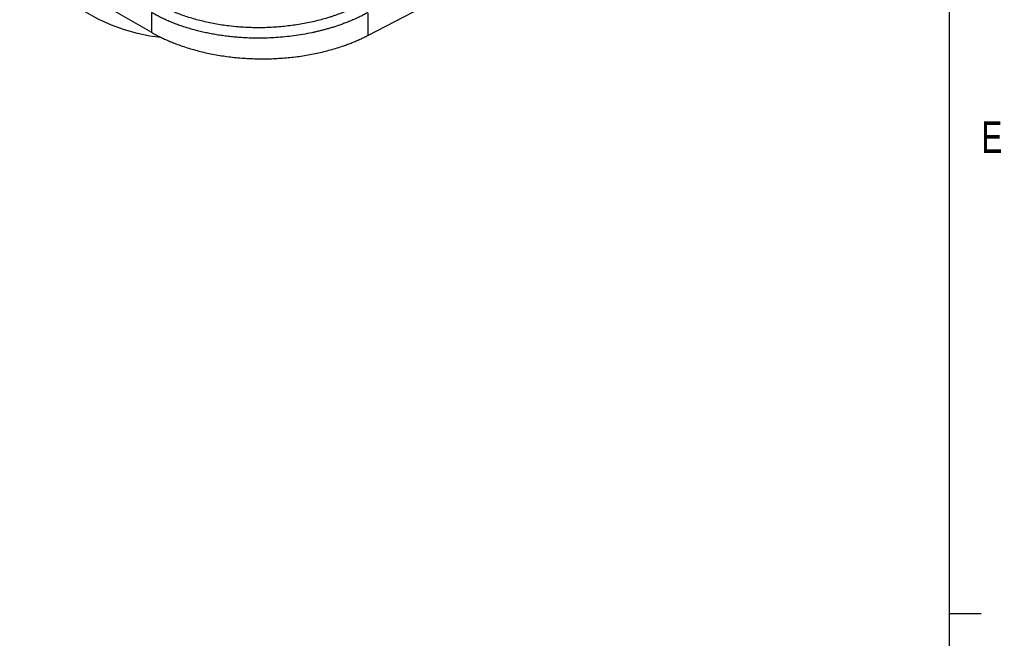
# Model space of a CAD drawing. Header units: inches. Extents: x 0.3 to 34.1, y 0.2 to 21.7.
# Tile 22 of 26: x 29.8 to 33.7, y 14.3 to 16.8. Entities that reach past the tile are written whole.
import ezdxf

# ---------------------------------------------------------------- set-up
doc = ezdxf.new("R2010")
doc.units = ezdxf.units.IN
doc.header["$MEASUREMENT"] = 0
doc.layers.add('SLD-0', color=7, linetype='Continuous', lineweight=25)
doc.styles.add('SLDTEXTSTYLE0', font='TXT', dxfattribs={"width": 0.75})

msp = doc.modelspace()

# ---------------------------------------------------------------- linework, layer by layer
at = {"color": 7, "linetype": 'Continuous', "lineweight": 25}
for p, q in [((29.8396, 17.0157), (30.3488, 16.7217)), ((31.2089, 16.7087), (31.676, 16.9515)), ((30.3488, 16.8002), (30.3488, 16.7217)), ((31.2089, 16.7992), (31.2089, 16.7087))]:
    msp.add_line(p, q, dxfattribs=at)
at = {"color": 7, "linetype": 'Continuous', "lineweight": 25, "flags": 128}
msp.add_lwpolyline([(30.386, 16.701), (30.3432, 16.706), (30.2931, 16.7161), (30.242, 16.7309), (30.1901, 16.7503), (30.1377, 16.7742), (30.085, 16.8025), (30.0324, 16.835), (29.98, 16.8716), (29.9281, 16.9121), (29.877, 16.9563), (29.8269, 17.0041), (29.8251, 17.0058)], dxfattribs=at)
at = {"color": 7, "linetype": 'Continuous', "lineweight": 25}
for points, knots in [([(31.1883, 16.8363), (31.1859, 16.835), (31.1805, 16.832), (31.1713, 16.8273), (31.1602, 16.8217), (31.1439, 16.814), (31.125, 16.8057), (31.1024, 16.7967), (31.0839, 16.79), (31.0675, 16.7845), (31.0427, 16.7766), (31.0036, 16.7658), (30.9492, 16.7544), (30.8921, 16.7459), (30.8419, 16.7415), (30.8025, 16.7398), (30.773, 16.7395), (30.745, 16.7399), (30.7181, 16.7411), (30.6888, 16.7432), (30.6504, 16.7471), (30.6011, 16.7545), (30.5477, 16.7661), (30.5056, 16.778), (30.4736, 16.7888), (30.4525, 16.7968), (30.4306, 16.8057), (30.412, 16.8142), (30.3946, 16.8228), (30.3816, 16.8297), (30.3734, 16.8343), (30.3694, 16.8366)], [0, 0, 0, 0, 0.010703, 0.0239884, 0.0399107, 0.0585563, 0.0922455, 0.1170913, 0.1480404, 0.163485, 0.1789203, 0.2407177, 0.3049196, 0.3691079, 0.4345679, 0.4725966, 0.5000461, 0.5328292, 0.5655276, 0.5898699, 0.6309936, 0.695603, 0.7593592, 0.8211515, 0.8520174, 0.8829486, 0.9052469, 0.9414701, 0.9618148, 0.9813495, 1, 1, 1, 1]), ([(31.2089, 16.7992), (31.2061, 16.7977), (31.2005, 16.7947), (31.1921, 16.7903), (31.1836, 16.7861), (31.1752, 16.782), (31.1668, 16.7781), (31.1584, 16.7743), (31.1501, 16.7706), (31.1418, 16.7671), (31.1335, 16.7638), (31.1253, 16.7605), (31.1172, 16.7574), (31.1091, 16.7544), (31.1012, 16.7515), (31.0932, 16.7488), (31.0854, 16.7462), (31.0777, 16.7436), (31.07, 16.7412), (31.0625, 16.7389), (31.0551, 16.7367), (31.0477, 16.7346), (31.0405, 16.7326), (31.0334, 16.7307), (31.0264, 16.7289), (31.0195, 16.7272), (31.0128, 16.7256), (31.0062, 16.724), (30.9997, 16.7225), (30.9934, 16.7211), (30.9656, 16.7152), (30.9163, 16.7067), (30.8458, 16.6997), (30.7782, 16.6974), (30.7265, 16.6989), (30.6896, 16.7016), (30.6662, 16.7038), (30.6431, 16.7065), (30.6202, 16.7097), (30.5978, 16.7134), (30.5757, 16.7176), (30.554, 16.7223), (30.5328, 16.7274), (30.512, 16.7329), (30.4917, 16.7389), (30.4718, 16.7453), (30.4526, 16.7521), (30.4338, 16.7592), (30.4156, 16.7667), (30.398, 16.7746), (30.3809, 16.7828), (30.3645, 16.7913), (30.354, 16.7972), (30.3488, 16.8002)], [0, 0, 0, 0, 0.0118736, 0.0235698, 0.0350887, 0.0464301, 0.0575942, 0.0685809, 0.0793903, 0.0900222, 0.1004768, 0.110754, 0.1208539, 0.1307763, 0.1405214, 0.1500891, 0.1594794, 0.1686924, 0.1777279, 0.1865861, 0.1952669, 0.2037704, 0.2120964, 0.2202451, 0.2282164, 0.2360103, 0.2436268, 0.251066, 0.2583278, 0.2654122, 0.2723192, 0.3511043, 0.4260612, 0.4971895, 0.5644889, 0.5897133, 0.6148165, 0.6397985, 0.6646593, 0.6893991, 0.7140177, 0.7385152, 0.7628916, 0.787147, 0.8112813, 0.8352946, 0.8591868, 0.8829581, 0.9066084, 0.9301377, 0.953546, 0.9768335, 1, 1, 1, 1]), ([(30.3488, 16.7217), (30.3513, 16.7203), (30.3564, 16.7173), (30.3643, 16.7131), (30.3722, 16.7088), (30.3803, 16.7047), (30.3885, 16.7007), (30.3968, 16.6967), (30.4052, 16.6928), (30.4137, 16.689), (30.4224, 16.6853), (30.4312, 16.6817), (30.4533, 16.6729), (30.4902, 16.6599), (30.5436, 16.6449), (30.5992, 16.6328), (30.6565, 16.6239), (30.7151, 16.6182), (30.7743, 16.6156), (30.8337, 16.6164), (30.8927, 16.6203), (30.9507, 16.6275), (31.0073, 16.6378), (31.062, 16.6512), (31.1027, 16.6639), (31.1306, 16.674), (31.147, 16.6804), (31.1631, 16.687), (31.1787, 16.6939), (31.1941, 16.7012), (31.204, 16.7062), (31.2089, 16.7087)], [0, 0, 0, 0, 0.0113913, 0.0227675, 0.034132, 0.0454882, 0.0568395, 0.0681893, 0.079541, 0.090898, 0.1022636, 0.1136413, 0.1250345, 0.1875233, 0.2500236, 0.3125124, 0.3750127, 0.4375015, 0.5000018, 0.5624906, 0.6249909, 0.6874797, 0.74998, 0.8124688, 0.8749691, 0.8958409, 0.9166714, 0.9374817, 0.9582926, 0.9791251, 1, 1, 1, 1])]:
    msp.add_open_spline(points, degree=3, knots=knots, dxfattribs=at)
at = {"layer": 'SLD-0'}
for p, q in [((33.5229, 0.4106), (33.5229, 21.4106)), ((33.5229, 14.4106), (33.6479, 14.4106))]:
    msp.add_line(p, q, dxfattribs=at)

# ---------------------------------------------------------------- texts
at = {"color": 7, "linetype": 'Continuous', "lineweight": 0, "insert": (33.6495, 16.3669), "char_height": 0.125, "attachment_point": 1, "style": 'SLDTEXTSTYLE0'}
msp.add_mtext('E', dxfattribs=at)

doc.saveas('drawing.dxf')
